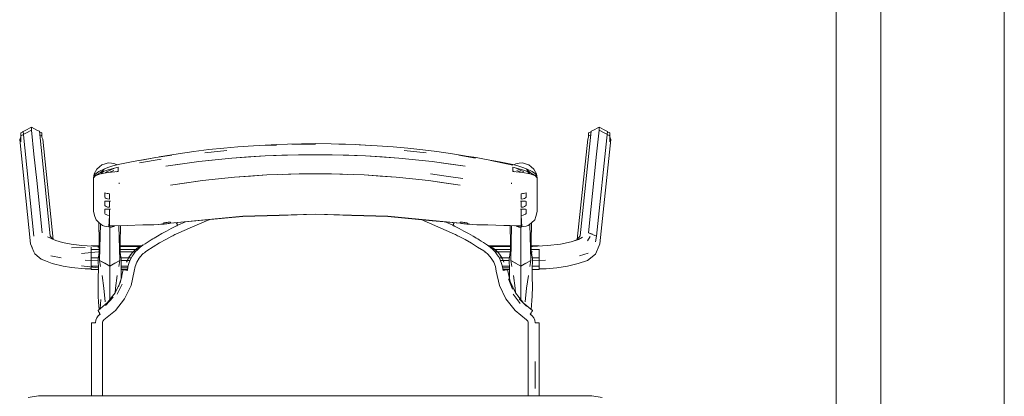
# Model space of a CAD drawing. Header units: millimetres. Extents: x 321 to 585, y -277 to 9.
# Tile 113 of 256: x 395.33 to 397.088, y -208.257 to -207.583. Entities that reach past the tile are written whole.
import ezdxf

# ---------------------------------------------------------------- set-up
doc = ezdxf.new("R2010")
doc.units = ezdxf.units.MM
doc.header["$MEASUREMENT"] = 0
for name, color, linetype, lineweight in [('IFC-Elemento de mobília-Contorno', 152, 'Continuous', 5), ('IFC-Laje-Contorno', 134, 'Continuous', 5), ('IFC-Viga-Contorno', 66, 'Continuous', 5)]:
    doc.layers.add(name, color=color, linetype=linetype, lineweight=lineweight)

msp = doc.modelspace()

# ---------------------------------------------------------------- linework, layer by layer
at = {"layer": 'IFC-Elemento de mobília-Contorno', "color": 7, "lineweight": 5}
for p, q in [((395.3322, -207.7911), (395.351, -207.7806)), ((395.34, -207.7816), (395.351, -207.7754)), ((395.351, -207.7806), (395.351, -207.7754)), ((395.351, -207.7754), (395.362, -207.7816)), ((395.351, -207.7806), (395.3512, -207.7807)), ((395.3512, -207.7807), (395.3557, -207.8239)), ((396.3537, -207.7816), (396.3647, -207.7754)), ((396.3601, -207.8239), (396.3645, -207.7807)), ((396.3645, -207.7807), (396.3647, -207.7806)), ((396.3647, -207.7806), (396.3647, -207.7754)), ((396.3647, -207.7754), (396.3758, -207.7816)), ((396.3647, -207.7806), (396.3836, -207.7911)), ((395.3302, -207.7973), (395.3322, -207.7926)), ((395.3302, -207.7973), (395.3495, -207.9842)), ((395.3322, -207.7859), (395.3359, -207.7839)), ((395.3322, -207.7911), (395.3322, -207.7859)), ((395.3322, -207.802), (395.3322, -207.7911)), ((395.3359, -207.7839), (395.3362, -207.7831)), ((395.3362, -207.7831), (395.34, -207.7816)), ((395.3362, -207.7831), (395.3556, -207.97)), ((395.362, -207.7816), (395.3655, -207.7829)), ((395.3655, -207.7829), (395.3848, -207.9698)), ((395.3655, -207.7829), (395.3658, -207.7837)), ((395.3658, -207.7837), (395.3699, -207.7859)), ((395.3661, -207.789), (395.3699, -207.7911)), ((395.3699, -207.7932), (395.3699, -207.7859)), ((395.3699, -207.7911), (395.3699, -207.7859)), ((395.3699, -207.7932), (395.3699, -207.7911)), ((395.3699, -207.7932), (395.3715, -207.7971)), ((395.3715, -207.7971), (395.3901, -207.9761)), ((396.3256, -207.9764), (396.3442, -207.7971)), ((396.3309, -207.9698), (396.3503, -207.7829)), ((396.3442, -207.7971), (396.3459, -207.7932)), ((396.3459, -207.7859), (396.3499, -207.7837)), ((396.3459, -207.7911), (396.3459, -207.7859)), ((396.3459, -207.7911), (396.3496, -207.789)), ((396.3459, -207.7932), (396.3459, -207.7911)), ((396.3499, -207.7837), (396.3503, -207.7829)), ((396.3503, -207.7829), (396.3537, -207.7816)), ((396.3602, -207.97), (396.3795, -207.7831)), ((396.3662, -207.9842), (396.3856, -207.7973)), ((396.3758, -207.7816), (396.3795, -207.7831)), ((396.3795, -207.7831), (396.3798, -207.7839)), ((396.3798, -207.7839), (396.3836, -207.7859)), ((396.3836, -207.7926), (396.3836, -207.7859)), ((396.3836, -207.7911), (396.3836, -207.7859)), ((396.3836, -207.802), (396.3836, -207.7911)), ((396.3836, -207.7926), (396.3856, -207.7973)), ((395.6409, -207.8191), (395.6676, -207.8157)), ((395.6676, -207.8157), (395.6944, -207.8128)), ((395.6944, -207.8128), (395.7195, -207.8107)), ((395.7195, -207.8107), (395.7478, -207.8086)), ((395.7478, -207.8086), (395.7892, -207.8062)), ((395.7589, -207.8085), (395.7886, -207.8076)), ((395.7892, -207.8062), (395.8082, -207.8057)), ((395.8082, -207.8057), (395.833, -207.805)), ((395.816, -207.8057), (395.8581, -207.8057)), ((395.833, -207.805), (395.8581, -207.8049)), ((395.8581, -207.8049), (395.8863, -207.8051)), ((395.8863, -207.8051), (395.9118, -207.8057)), ((395.9002, -207.8057), (395.929, -207.8067)), ((395.9118, -207.8057), (395.929, -207.8067)), ((395.929, -207.8067), (395.9572, -207.8085)), ((395.9365, -207.8072), (395.9684, -207.8086)), ((395.9684, -207.8086), (395.9967, -207.8107)), ((395.9967, -207.8107), (396.0233, -207.813)), ((396.0233, -207.813), (396.05, -207.8159)), ((396.05, -207.8159), (396.0752, -207.8191)), ((395.3557, -207.8239), (395.3605, -207.8706)), ((395.5326, -207.837), (395.5563, -207.8324)), ((395.544, -207.8393), (395.5826, -207.8324)), ((395.5446, -207.8349), (395.5732, -207.8298)), ((395.5563, -207.8324), (395.5732, -207.8298)), ((395.5732, -207.8298), (395.6018, -207.8253)), ((395.5793, -207.8288), (395.6131, -207.8232)), ((395.6131, -207.8232), (395.6409, -207.8191)), ((395.6497, -207.8371), (395.7089, -207.8309)), ((395.6497, -207.8371), (395.6793, -207.834)), ((395.6606, -207.8212), (395.6999, -207.817)), ((395.6793, -207.834), (395.7089, -207.8309)), ((395.7089, -207.8309), (395.7685, -207.8268)), ((395.7089, -207.8309), (395.7387, -207.8288)), ((395.7387, -207.8288), (395.7685, -207.8268)), ((395.7685, -207.8268), (395.8282, -207.8247)), ((395.7685, -207.8268), (395.7983, -207.8257)), ((395.7983, -207.8257), (395.8282, -207.8247)), ((395.8282, -207.8247), (395.888, -207.8247)), ((395.888, -207.8247), (395.9477, -207.8268)), ((395.888, -207.8247), (395.9178, -207.8257)), ((395.9178, -207.8257), (395.9477, -207.8268)), ((395.9477, -207.8268), (396.0072, -207.8309)), ((395.9477, -207.8268), (395.9774, -207.8288)), ((395.9774, -207.8288), (396.0072, -207.8309)), ((396.0072, -207.8309), (396.0664, -207.8371)), ((396.0072, -207.8309), (396.0368, -207.834)), ((396.0163, -207.817), (396.0556, -207.8212)), ((396.0368, -207.834), (396.0664, -207.8371)), ((396.0752, -207.8191), (396.103, -207.8232)), ((396.103, -207.8232), (396.1242, -207.8267)), ((396.1143, -207.8253), (396.144, -207.8307)), ((396.1143, -207.8253), (396.1454, -207.8297)), ((396.1454, -207.8297), (396.1629, -207.8331)), ((396.1629, -207.8331), (396.1867, -207.8375)), ((396.3552, -207.8706), (396.3601, -207.8239)), ((395.4656, -207.8547), (395.468, -207.8503)), ((395.468, -207.8503), (395.4726, -207.8465)), ((395.4712, -207.8547), (395.4814, -207.8498)), ((395.4726, -207.8465), (395.4771, -207.8427)), ((395.4745, -207.8565), (395.481, -207.8514)), ((395.4745, -207.8565), (395.4882, -207.8515)), ((395.4771, -207.8427), (395.4827, -207.841)), ((395.4814, -207.8498), (395.4895, -207.8471)), ((395.4827, -207.841), (395.4884, -207.8394)), ((395.4882, -207.8515), (395.5057, -207.847)), ((395.4884, -207.8394), (395.4943, -207.8401)), ((395.4895, -207.8471), (395.4966, -207.8448)), ((395.4928, -207.852), (395.4997, -207.8486)), ((395.4943, -207.8401), (395.5002, -207.8408)), ((395.4966, -207.8448), (395.5057, -207.8425)), ((395.5002, -207.8408), (395.5039, -207.8429)), ((395.5057, -207.8425), (395.5326, -207.837)), ((395.5057, -207.849), (395.5057, -207.847)), ((395.5057, -207.8509), (395.5057, -207.849)), ((395.5057, -207.8528), (395.5057, -207.8509)), ((395.591, -207.8454), (395.6497, -207.8371)), ((395.591, -207.8454), (395.6209, -207.8412)), ((395.6209, -207.8412), (395.6497, -207.8371)), ((396.0664, -207.8371), (396.1252, -207.8454)), ((396.0664, -207.8371), (396.0953, -207.8412)), ((396.0953, -207.8412), (396.1252, -207.8454)), ((396.1715, -207.8349), (396.2107, -207.8433)), ((396.1867, -207.8375), (396.2105, -207.8425)), ((396.2104, -207.849), (396.2104, -207.847)), ((396.2104, -207.847), (396.2279, -207.8515)), ((396.2104, -207.8509), (396.2104, -207.849)), ((396.2104, -207.8528), (396.2104, -207.8509)), ((396.2105, -207.8425), (396.2195, -207.8448)), ((396.2123, -207.8429), (396.216, -207.8408)), ((396.216, -207.8408), (396.2219, -207.8401)), ((396.2165, -207.8486), (396.2234, -207.8521)), ((396.2195, -207.8448), (396.2266, -207.8471)), ((396.2219, -207.8401), (396.2278, -207.8394)), ((396.2266, -207.8471), (396.2347, -207.8498)), ((396.2278, -207.8394), (396.2334, -207.8411)), ((396.2279, -207.8515), (396.2417, -207.8565)), ((396.2334, -207.8411), (396.2391, -207.8427)), ((396.2347, -207.8498), (396.2449, -207.8547)), ((396.2352, -207.8514), (396.2417, -207.8565)), ((396.2391, -207.8427), (396.2436, -207.8465)), ((396.2436, -207.8465), (396.2481, -207.8503)), ((396.2481, -207.8503), (396.2505, -207.8546)), ((395.4621, -207.8662), (395.4632, -207.8591)), ((395.4621, -207.8662), (395.4651, -207.8593)), ((395.4621, -207.8662), (395.4652, -207.8617)), ((395.4621, -207.8662), (395.4638, -207.8641)), ((395.4621, -207.8812), (395.4621, -207.8662)), ((395.4632, -207.8591), (395.4656, -207.8547)), ((395.4638, -207.8641), (395.4652, -207.8624)), ((395.4651, -207.8593), (395.4712, -207.8547)), ((395.4652, -207.8617), (395.4745, -207.8565)), ((395.4652, -207.8624), (395.4743, -207.859)), ((395.4664, -207.861), (395.4694, -207.8608)), ((395.4707, -207.8603), (395.4723, -207.858)), ((395.4743, -207.859), (395.4884, -207.8564)), ((395.4752, -207.8588), (395.476, -207.8578)), ((395.476, -207.8578), (395.4799, -207.8546)), ((395.4836, -207.8572), (395.4858, -207.8552)), ((395.4858, -207.8552), (395.4928, -207.852)), ((395.4884, -207.8564), (395.5057, -207.8548)), ((395.4913, -207.8561), (395.4984, -207.8532)), ((395.5022, -207.8551), (395.5057, -207.8541)), ((395.5043, -207.8545), (395.5051, -207.8548)), ((395.5057, -207.8548), (395.5057, -207.8528)), ((395.6563, -207.8711), (395.7136, -207.865)), ((395.6563, -207.8711), (395.685, -207.868)), ((395.685, -207.868), (395.7136, -207.865)), ((395.7136, -207.865), (395.7713, -207.8609)), ((395.7136, -207.865), (395.7425, -207.8629)), ((395.7425, -207.8629), (395.7713, -207.8609)), ((395.7713, -207.8609), (395.8291, -207.8588)), ((395.8002, -207.8598), (395.8291, -207.8588)), ((395.8291, -207.8588), (395.887, -207.8588)), ((395.887, -207.8588), (395.9449, -207.8609)), ((395.887, -207.8588), (395.9159, -207.8598)), ((395.9449, -207.8609), (396.0025, -207.865)), ((395.9449, -207.8609), (395.9737, -207.8629)), ((395.9737, -207.8629), (396.0025, -207.865)), ((396.0025, -207.865), (396.0312, -207.8681)), ((396.0312, -207.8681), (396.0598, -207.8711)), ((396.0633, -207.8591), (396.0917, -207.8631)), ((396.0633, -207.8591), (396.0914, -207.8631)), ((396.0914, -207.8631), (396.1211, -207.8673)), ((396.0917, -207.8631), (396.1211, -207.8673)), ((396.2104, -207.8548), (396.2104, -207.8528)), ((396.2104, -207.8541), (396.2139, -207.8551)), ((396.2104, -207.8548), (396.2278, -207.8564)), ((396.2107, -207.8548), (396.2116, -207.8544)), ((396.2177, -207.8531), (396.2248, -207.8561)), ((396.2234, -207.8521), (396.2303, -207.8552)), ((396.2278, -207.8564), (396.2418, -207.859)), ((396.2356, -207.8543), (396.24, -207.8578)), ((396.24, -207.8578), (396.2407, -207.8588)), ((396.2417, -207.8565), (396.2509, -207.8617)), ((396.2418, -207.859), (396.2509, -207.8624)), ((396.2436, -207.858), (396.245, -207.8601)), ((396.2449, -207.8547), (396.2508, -207.8591)), ((396.2469, -207.8609), (396.2496, -207.861)), ((396.2505, -207.8546), (396.2529, -207.8589)), ((396.2508, -207.8591), (396.2541, -207.8661)), ((396.2509, -207.8617), (396.2541, -207.8661)), ((396.2509, -207.8624), (396.2524, -207.8641)), ((396.2524, -207.8641), (396.2541, -207.8661)), ((396.2529, -207.8589), (396.2541, -207.8661)), ((396.2541, -207.8812), (396.2541, -207.8661)), ((395.3605, -207.8706), (395.3654, -207.9173)), ((395.4621, -207.8962), (395.4621, -207.8812)), ((395.5076, -207.8747), (395.5078, -207.8757)), ((395.5076, -207.8747), (395.508, -207.8769)), ((395.5078, -207.8757), (395.508, -207.8769)), ((395.5994, -207.8792), (395.6563, -207.8711)), ((395.5994, -207.8792), (395.6286, -207.8751)), ((395.6286, -207.8751), (395.6563, -207.8711)), ((396.0598, -207.8711), (396.1167, -207.8792)), ((396.0598, -207.8711), (396.0875, -207.8751)), ((396.0875, -207.8751), (396.1167, -207.8792)), ((396.2081, -207.8769), (396.2085, -207.8747)), ((396.2081, -207.8769), (396.2083, -207.8757)), ((396.2083, -207.8757), (396.2085, -207.8747)), ((396.2541, -207.8962), (396.2541, -207.8812)), ((396.3504, -207.9173), (396.3552, -207.8706)), ((395.4621, -207.9113), (395.4621, -207.8962)), ((395.4821, -207.893), (395.4841, -207.8936)), ((395.4821, -207.8949), (395.4821, -207.893)), ((395.4821, -207.8969), (395.4821, -207.8949)), ((395.4821, -207.8988), (395.4821, -207.8969)), ((395.4821, -207.9007), (395.4821, -207.8988)), ((395.4821, -207.9007), (395.4827, -207.9016)), ((395.4827, -207.9016), (395.4845, -207.9027)), ((395.4841, -207.8936), (395.4863, -207.894)), ((395.4845, -207.9027), (395.4872, -207.9036)), ((395.4863, -207.894), (395.4884, -207.8943)), ((395.4872, -207.9036), (395.4905, -207.9041)), ((395.4884, -207.8943), (395.4905, -207.8944)), ((395.4905, -207.8968), (395.4905, -207.8944)), ((395.4905, -207.8992), (395.4905, -207.8968)), ((395.4905, -207.9017), (395.4905, -207.8992)), ((395.4905, -207.9041), (395.4905, -207.9017)), ((396.2256, -207.8944), (396.2277, -207.8943)), ((396.2256, -207.8968), (396.2256, -207.8944)), ((396.2256, -207.8992), (396.2256, -207.8968)), ((396.2256, -207.9017), (396.2256, -207.8992)), ((396.2256, -207.9041), (396.2256, -207.9017)), ((396.2256, -207.9041), (396.229, -207.9036)), ((396.2277, -207.8943), (396.2299, -207.894)), ((396.229, -207.9036), (396.2317, -207.9027)), ((396.2299, -207.894), (396.232, -207.8936)), ((396.2317, -207.9027), (396.2334, -207.9016)), ((396.232, -207.8936), (396.2341, -207.893)), ((396.2334, -207.9016), (396.2341, -207.9007)), ((396.2341, -207.8949), (396.2341, -207.893)), ((396.2341, -207.8969), (396.2341, -207.8949)), ((396.2341, -207.8988), (396.2341, -207.8969)), ((396.2341, -207.9007), (396.2341, -207.8988)), ((396.2541, -207.9112), (396.2541, -207.8962)), ((395.3654, -207.9173), (395.3702, -207.9641)), ((395.4621, -207.9263), (395.4621, -207.9113)), ((395.4821, -207.9082), (395.4827, -207.9077)), ((395.4821, -207.91), (395.4821, -207.9082)), ((395.4821, -207.9117), (395.4821, -207.91)), ((395.4821, -207.9135), (395.4821, -207.9117)), ((395.4821, -207.9153), (395.4821, -207.9135)), ((395.4821, -207.9153), (395.4827, -207.9162)), ((395.4827, -207.9077), (395.4845, -207.9075)), ((395.4827, -207.9162), (395.4845, -207.9173)), ((395.4827, -207.9222), (395.4845, -207.9221)), ((395.4845, -207.9075), (395.4872, -207.9075)), ((395.4845, -207.9173), (395.4872, -207.9182)), ((395.4845, -207.9221), (395.4872, -207.9221)), ((395.4872, -207.9075), (395.4905, -207.9075)), ((395.4872, -207.9182), (395.4905, -207.9187)), ((395.4872, -207.9221), (395.4905, -207.9221)), ((395.4905, -207.9103), (395.4905, -207.9075)), ((395.4905, -207.9131), (395.4905, -207.9103)), ((395.4905, -207.9159), (395.4905, -207.9131)), ((395.4905, -207.9187), (395.4905, -207.9159)), ((395.4905, -207.9249), (395.4905, -207.9221)), ((395.4909, -207.9075), (395.4921, -207.9075)), ((395.4909, -207.9075), (395.4921, -207.9075)), ((395.4909, -207.922), (395.491, -207.922)), ((395.4913, -207.9075), (395.4921, -207.9075)), ((395.4913, -207.922), (395.4921, -207.922)), ((395.4913, -207.922), (395.4921, -207.922)), ((395.4917, -207.9075), (395.4921, -207.9075)), ((395.4917, -207.922), (395.4921, -207.922)), ((396.2241, -207.9075), (396.2249, -207.9075)), ((396.2241, -207.9075), (396.2244, -207.9075)), ((396.2241, -207.9075), (396.2252, -207.9075)), ((396.2241, -207.9075), (396.2249, -207.9075)), ((396.2241, -207.922), (396.2244, -207.922)), ((396.2241, -207.922), (396.2249, -207.922)), ((396.2241, -207.922), (396.2248, -207.922)), ((396.2256, -207.9103), (396.2256, -207.9075)), ((396.2256, -207.9075), (396.229, -207.9075)), ((396.2256, -207.9131), (396.2256, -207.9103)), ((396.2256, -207.9159), (396.2256, -207.9131)), ((396.2256, -207.9187), (396.2256, -207.9159)), ((396.2256, -207.9187), (396.229, -207.9182)), ((396.2256, -207.9249), (396.2256, -207.9221)), ((396.2256, -207.9221), (396.229, -207.9221)), ((396.229, -207.9075), (396.2317, -207.9075)), ((396.229, -207.9182), (396.2317, -207.9173)), ((396.229, -207.9221), (396.2317, -207.9221)), ((396.2317, -207.9075), (396.2334, -207.9077)), ((396.2317, -207.9173), (396.2334, -207.9162)), ((396.2317, -207.9221), (396.2334, -207.9222)), ((396.2334, -207.9077), (396.2341, -207.9082)), ((396.2334, -207.9162), (396.2341, -207.9153)), ((396.2341, -207.91), (396.2341, -207.9082)), ((396.2341, -207.9117), (396.2341, -207.91)), ((396.2341, -207.9135), (396.2341, -207.9117)), ((396.2341, -207.9153), (396.2341, -207.9135)), ((396.2541, -207.9263), (396.2541, -207.9112)), ((396.3455, -207.9641), (396.3504, -207.9173)), ((395.4621, -207.9263), (395.4646, -207.9349)), ((395.4646, -207.9349), (395.4664, -207.9411)), ((395.4821, -207.9228), (395.4827, -207.9222)), ((395.4821, -207.9245), (395.4821, -207.9228)), ((395.4821, -207.9263), (395.4821, -207.9245)), ((395.4821, -207.9281), (395.4821, -207.9263)), ((395.4821, -207.9298), (395.4821, -207.9281)), ((395.4821, -207.9298), (395.4827, -207.9307)), ((395.4827, -207.9307), (395.4845, -207.9318)), ((395.4845, -207.9318), (395.4872, -207.9328)), ((395.4872, -207.9328), (395.4905, -207.9332)), ((395.4895, -207.9536), (395.4905, -207.9332)), ((395.4905, -207.9276), (395.4905, -207.9249)), ((395.4905, -207.9304), (395.4905, -207.9276)), ((395.4905, -207.9332), (395.4905, -207.9304)), ((395.4905, -207.9516), (395.4905, -207.9332)), ((395.5994, -207.9468), (395.7285, -207.9348)), ((395.6639, -207.9412), (395.7285, -207.9352)), ((395.7285, -207.9348), (395.8581, -207.9307)), ((395.7285, -207.9352), (395.7933, -207.9332)), ((395.7933, -207.9332), (395.8581, -207.9312)), ((395.8581, -207.9307), (395.9877, -207.9348)), ((395.8581, -207.9312), (395.9229, -207.9332)), ((395.9229, -207.9332), (395.9877, -207.9352)), ((395.9877, -207.9348), (396.1167, -207.9468)), ((395.9877, -207.9352), (396.0666, -207.9426)), ((396.2256, -207.9276), (396.2256, -207.9249)), ((396.2256, -207.9304), (396.2256, -207.9276)), ((396.2256, -207.9332), (396.2256, -207.9304)), ((396.2256, -207.9332), (396.229, -207.9328)), ((396.2256, -207.9516), (396.2256, -207.9332)), ((396.2256, -207.9332), (396.2266, -207.9536)), ((396.229, -207.9328), (396.2317, -207.9318)), ((396.2317, -207.9318), (396.2334, -207.9307)), ((396.2334, -207.9222), (396.2341, -207.9228)), ((396.2334, -207.9307), (396.2341, -207.9298)), ((396.2341, -207.9245), (396.2341, -207.9228)), ((396.2341, -207.9263), (396.2341, -207.9245)), ((396.2341, -207.9281), (396.2341, -207.9263)), ((396.2341, -207.9298), (396.2341, -207.9281)), ((396.2498, -207.9411), (396.2516, -207.9349)), ((396.2516, -207.9349), (396.2541, -207.9263)), ((395.4664, -207.9411), (395.4722, -207.9463)), ((395.4716, -207.9458), (395.4729, -208.0138)), ((395.4722, -207.9463), (395.478, -207.9515)), ((395.4729, -208.0138), (395.4746, -207.9485)), ((395.478, -207.9515), (395.4818, -207.9522)), ((395.4818, -207.9522), (395.4857, -207.9529)), ((395.4857, -207.9529), (395.4895, -207.9536)), ((395.4895, -207.9536), (395.4905, -207.9538)), ((395.4905, -207.9516), (395.4943, -207.952)), ((395.4905, -207.9516), (395.4915, -207.9517)), ((395.4905, -207.9538), (395.4915, -207.954)), ((395.4909, -207.9567), (395.4909, -207.9539)), ((395.4909, -207.9903), (395.4909, -207.9567)), ((395.4915, -207.9517), (395.4924, -207.9518)), ((395.4915, -207.954), (395.4924, -207.9542)), ((395.4924, -207.9518), (395.4933, -207.9519)), ((395.4924, -207.9542), (395.4934, -207.9544)), ((395.4933, -207.9519), (395.4943, -207.952)), ((395.4934, -207.9544), (395.4942, -207.9541)), ((395.4942, -207.9541), (395.495, -207.9538)), ((395.4943, -207.952), (395.498, -207.9519)), ((395.4943, -207.952), (395.4952, -207.952)), ((395.495, -207.9538), (395.4953, -207.9536)), ((395.4952, -207.952), (395.4957, -207.952)), ((395.4953, -207.9536), (395.4957, -207.9535)), ((395.4957, -207.952), (395.4961, -207.952)), ((395.4957, -207.9535), (395.4961, -207.9533)), ((395.4961, -207.952), (395.4966, -207.952)), ((395.4961, -207.9533), (395.4965, -207.9532)), ((395.4965, -207.9532), (395.4969, -207.9531)), ((395.4966, -207.952), (395.497, -207.952)), ((395.4969, -207.9531), (395.4973, -207.9529)), ((395.497, -207.952), (395.4975, -207.952)), ((395.4973, -207.9529), (395.4977, -207.9528)), ((395.4975, -207.952), (395.498, -207.9519)), ((395.4977, -207.9528), (395.498, -207.9526)), ((395.498, -207.9519), (395.5218, -207.9513)), ((395.498, -207.9526), (395.4984, -207.9525)), ((395.4984, -207.9525), (395.4988, -207.9523)), ((395.4988, -207.9523), (395.4992, -207.9522)), ((395.4992, -207.9522), (395.4996, -207.952)), ((395.4996, -207.952), (395.4998, -207.9519)), ((395.5072, -207.9517), (395.5088, -208.0138)), ((395.5088, -208.0138), (395.51, -207.9516)), ((395.5218, -207.9513), (395.5499, -207.9501)), ((395.5499, -207.9501), (395.5529, -207.9498)), ((395.5529, -207.9498), (395.557, -207.95)), ((395.557, -207.95), (395.5611, -207.95)), ((395.5611, -207.95), (395.5653, -207.95)), ((395.5653, -207.95), (395.5696, -207.95)), ((395.5695, -207.9501), (395.5879, -207.9486)), ((395.5695, -207.95), (395.5695, -207.9501)), ((395.5695, -207.9501), (395.5696, -207.95)), ((395.5779, -207.9492), (395.5861, -207.9482)), ((395.5779, -207.9492), (395.5862, -207.9484)), ((395.5861, -207.9476), (395.5865, -207.9471)), ((395.5861, -207.9477), (395.5861, -207.9476)), ((395.5861, -207.9479), (395.5861, -207.9477)), ((395.5861, -207.948), (395.5861, -207.9479)), ((395.5861, -207.9482), (395.5861, -207.948)), ((395.5862, -207.9484), (395.5868, -207.9486)), ((395.5865, -207.9471), (395.5875, -207.9467)), ((395.5868, -207.9486), (395.5879, -207.9486)), ((395.5875, -207.9467), (395.5892, -207.9462)), ((395.5879, -207.9486), (395.5894, -207.9484)), ((395.5892, -207.9462), (395.5911, -207.946)), ((395.5894, -207.9484), (395.5911, -207.9483)), ((395.5911, -207.946), (395.5932, -207.9457)), ((395.5911, -207.9483), (395.5931, -207.948)), ((395.5924, -207.9612), (395.6007, -207.9568)), ((395.5931, -207.948), (395.5952, -207.9478)), ((395.5932, -207.9457), (395.5952, -207.9455)), ((395.5952, -207.9455), (395.5973, -207.9452)), ((395.5952, -207.9478), (395.5973, -207.9475)), ((395.5973, -207.9452), (395.5994, -207.945)), ((395.5973, -207.9475), (395.5994, -207.9473)), ((395.5989, -207.945), (395.5994, -207.9473)), ((395.5989, -207.945), (395.5994, -207.9473)), ((395.5994, -207.9473), (395.6639, -207.9412)), ((395.5994, -207.9454), (395.5994, -207.945)), ((395.5994, -207.9459), (395.5994, -207.9454)), ((395.5994, -207.9464), (395.5994, -207.9459)), ((395.5994, -207.9468), (395.5994, -207.9464)), ((395.6007, -207.9568), (395.6092, -207.9526)), ((395.6092, -207.9526), (395.61, -207.9521)), ((395.6092, -207.9666), (395.6386, -207.9537)), ((395.6097, -207.9463), (395.61, -207.9469)), ((395.61, -207.9469), (395.6112, -207.9493)), ((395.61, -207.9521), (395.6108, -207.9517)), ((395.6101, -207.9463), (395.6112, -207.9483)), ((395.6108, -207.9517), (395.6116, -207.9513)), ((395.6112, -207.9483), (395.6125, -207.9509)), ((395.6112, -207.9493), (395.6116, -207.9491)), ((395.6112, -207.9493), (395.6116, -207.9491)), ((395.6112, -207.9493), (395.6121, -207.9511)), ((395.6116, -207.9513), (395.6125, -207.9509)), ((395.6125, -207.9509), (395.626, -207.9448)), ((395.6125, -207.9509), (395.6259, -207.9448)), ((395.6386, -207.9537), (395.6681, -207.9409)), ((395.6681, -207.9409), (395.6684, -207.9408)), ((396.0472, -207.9408), (396.1066, -207.9666)), ((396.0666, -207.9426), (396.1168, -207.9473)), ((396.0897, -207.9447), (396.1033, -207.9509)), ((396.0897, -207.9447), (396.1033, -207.9509)), ((396.1033, -207.9509), (396.1046, -207.9483)), ((396.1033, -207.9509), (396.1041, -207.9513)), ((396.1036, -207.9511), (396.1046, -207.9493)), ((396.1041, -207.9513), (396.1049, -207.9517)), ((396.1042, -207.9491), (396.1046, -207.9493)), ((396.1042, -207.9491), (396.1046, -207.9493)), ((396.1046, -207.9483), (396.1056, -207.9462)), ((396.1046, -207.9493), (396.1058, -207.9469)), ((396.1049, -207.9517), (396.1058, -207.9521)), ((396.1058, -207.9469), (396.106, -207.9463)), ((396.1058, -207.9521), (396.1066, -207.9526)), ((396.1066, -207.9526), (396.115, -207.9568)), ((396.115, -207.9568), (396.1233, -207.9612)), ((396.1167, -207.9454), (396.1167, -207.945)), ((396.1167, -207.945), (396.1188, -207.9452)), ((396.1167, -207.9459), (396.1167, -207.9454)), ((396.1167, -207.9464), (396.1167, -207.9459)), ((396.1167, -207.9468), (396.1167, -207.9464)), ((396.1168, -207.9473), (396.1189, -207.9475)), ((396.1188, -207.9452), (396.1209, -207.9455)), ((396.1189, -207.9475), (396.1209, -207.9478)), ((396.1209, -207.9455), (396.123, -207.9457)), ((396.1209, -207.9478), (396.123, -207.948)), ((396.123, -207.9457), (396.1251, -207.946)), ((396.123, -207.948), (396.1251, -207.9483)), ((396.1251, -207.946), (396.127, -207.9462)), ((396.1251, -207.9483), (396.1267, -207.9484)), ((396.1267, -207.9484), (396.1282, -207.9486)), ((396.127, -207.9462), (396.1286, -207.9467)), ((396.1282, -207.9486), (396.1467, -207.9501)), ((396.1282, -207.9486), (396.1293, -207.9486)), ((396.1286, -207.9467), (396.1297, -207.9471)), ((396.1293, -207.9486), (396.13, -207.9484)), ((396.1297, -207.9471), (396.1301, -207.9476)), ((396.13, -207.9484), (396.1382, -207.9492)), ((396.1301, -207.9477), (396.1301, -207.9476)), ((396.1301, -207.9479), (396.1301, -207.9477)), ((396.1301, -207.948), (396.1301, -207.9479)), ((396.1301, -207.9482), (396.1301, -207.948)), ((396.1301, -207.9482), (396.1382, -207.9492)), ((396.1465, -207.95), (396.1467, -207.9501)), ((396.1465, -207.95), (396.1508, -207.95)), ((396.1467, -207.9501), (396.1467, -207.95)), ((396.1508, -207.95), (396.155, -207.95)), ((396.155, -207.95), (396.1592, -207.95)), ((396.1592, -207.95), (396.1632, -207.9498)), ((396.1632, -207.9498), (396.1662, -207.9501)), ((396.1662, -207.9501), (396.1944, -207.9513)), ((396.1944, -207.9513), (396.2143, -207.9517)), ((396.1944, -207.9513), (396.2056, -207.9514)), ((396.1944, -207.9513), (396.2256, -207.9516)), ((396.2056, -207.9514), (396.2057, -207.9514)), ((396.2056, -207.9514), (396.2256, -207.9516)), ((396.2056, -207.9514), (396.2213, -207.952)), ((396.2057, -207.9515), (396.2069, -208.0138)), ((396.2069, -208.0138), (396.2085, -207.9516)), ((396.2159, -207.9518), (396.216, -207.9518)), ((396.216, -207.9518), (396.2165, -207.952)), ((396.2163, -207.9518), (396.2165, -207.952)), ((396.2165, -207.9518), (396.2165, -207.952)), ((396.2165, -207.952), (396.2169, -207.9522)), ((396.2166, -207.9518), (396.2169, -207.9522)), ((396.2168, -207.9518), (396.2169, -207.9522)), ((396.2168, -207.9518), (396.2173, -207.9523)), ((396.2169, -207.9522), (396.2173, -207.9523)), ((396.2173, -207.9523), (396.2173, -207.9519)), ((396.2173, -207.9523), (396.2177, -207.9525)), ((396.2177, -207.9525), (396.2181, -207.9526)), ((396.2179, -207.9519), (396.2185, -207.9528)), ((396.2181, -207.9526), (396.2185, -207.9528)), ((396.2185, -207.9519), (396.2185, -207.9528)), ((396.2185, -207.9528), (396.2189, -207.9529)), ((396.2189, -207.9529), (396.2193, -207.9531)), ((396.2193, -207.9531), (396.2196, -207.9532)), ((396.2196, -207.9532), (396.22, -207.9533)), ((396.22, -207.9533), (396.2204, -207.9535)), ((396.2204, -207.9535), (396.2208, -207.9536)), ((396.2205, -207.952), (396.2208, -207.952)), ((396.2208, -207.952), (396.2213, -207.952)), ((396.2208, -207.9536), (396.2212, -207.9538)), ((396.2212, -207.9538), (396.2216, -207.9539)), ((396.2213, -207.952), (396.2235, -207.9519)), ((396.2213, -207.952), (396.2219, -207.952)), ((396.2216, -207.9539), (396.222, -207.9541)), ((396.2219, -207.952), (396.2224, -207.9519)), ((396.222, -207.9541), (396.2224, -207.9542)), ((396.2224, -207.9519), (396.2229, -207.9519)), ((396.2224, -207.9542), (396.2227, -207.9544)), ((396.2227, -207.9544), (396.2232, -207.9543)), ((396.2229, -207.9519), (396.2235, -207.9519)), ((396.2232, -207.9543), (396.2237, -207.9542)), ((396.2235, -207.9519), (396.2256, -207.9516)), ((396.2235, -207.9519), (396.224, -207.9518)), ((396.2237, -207.9542), (396.2247, -207.954)), ((396.224, -207.9518), (396.2245, -207.9517)), ((396.2245, -207.9517), (396.2256, -207.9516)), ((396.2247, -207.954), (396.2256, -207.9538)), ((396.2249, -207.9567), (396.2249, -207.954)), ((396.2249, -207.9903), (396.2249, -207.9567)), ((396.2256, -207.9538), (396.2266, -207.9536)), ((396.2266, -207.9536), (396.2305, -207.9529)), ((396.2305, -207.9529), (396.2343, -207.9522)), ((396.2343, -207.9522), (396.2382, -207.9515)), ((396.2382, -207.9515), (396.244, -207.9463)), ((396.2412, -207.9488), (396.2428, -208.0138)), ((396.2428, -208.0138), (396.2441, -207.9462)), ((396.244, -207.9463), (396.2498, -207.9411)), ((395.38, -207.9714), (395.3944, -207.9781)), ((395.3848, -207.9698), (395.3884, -207.9751)), ((395.3855, -207.9729), (395.3892, -207.9757)), ((395.5678, -207.9753), (395.5705, -207.9736)), ((395.5705, -207.9736), (395.5732, -207.972)), ((395.5732, -207.972), (395.5759, -207.9704)), ((395.5759, -207.9704), (395.5841, -207.9657)), ((395.5841, -207.9657), (395.5924, -207.9612)), ((395.591, -207.9762), (395.6019, -207.9703)), ((395.6019, -207.9703), (395.6037, -207.9694)), ((395.6037, -207.9694), (395.6056, -207.9684)), ((395.6056, -207.9684), (395.6074, -207.9675)), ((395.6074, -207.9675), (395.6092, -207.9666)), ((396.1066, -207.9666), (396.1084, -207.9675)), ((396.1084, -207.9675), (396.1102, -207.9684)), ((396.1102, -207.9684), (396.112, -207.9694)), ((396.112, -207.9694), (396.1138, -207.9703)), ((396.1138, -207.9703), (396.1252, -207.9765)), ((396.1233, -207.9612), (396.1316, -207.9657)), ((396.1316, -207.9657), (396.1398, -207.9704)), ((396.1398, -207.9704), (396.1425, -207.972)), ((396.1425, -207.972), (396.1452, -207.9736)), ((396.1452, -207.9736), (396.1479, -207.9753)), ((396.3257, -207.9764), (396.3309, -207.9698)), ((396.3277, -207.9764), (396.3352, -207.972)), ((396.3438, -207.9787), (396.3486, -207.9709)), ((396.3455, -207.9641), (396.3602, -207.97)), ((396.3455, -207.9641), (396.3529, -207.967)), ((396.3582, -207.9807), (396.3602, -207.97)), ((395.3495, -207.9842), (395.3524, -207.9901)), ((395.3495, -207.9842), (395.3556, -207.9983)), ((395.3944, -207.9781), (395.4066, -207.9818)), ((395.4066, -207.9818), (395.422, -207.9848)), ((395.422, -207.9848), (395.441, -207.9868)), ((395.4227, -207.9912), (395.4468, -207.9906)), ((395.441, -207.9868), (395.4702, -207.9887)), ((395.4579, -207.9879), (395.4579, -207.9877)), ((395.4579, -207.9877), (395.4724, -207.9877)), ((395.4579, -207.994), (395.4579, -207.9898)), ((395.4702, -207.9908), (395.4702, -207.9887)), ((395.4702, -207.9887), (395.4725, -207.9887)), ((395.4909, -208.0239), (395.4909, -207.9903)), ((395.5093, -207.9877), (395.5468, -207.9877)), ((395.5093, -207.9887), (395.5451, -207.9887)), ((395.5344, -207.9965), (395.5406, -207.9914)), ((395.5352, -207.9958), (395.5395, -207.9923)), ((395.5395, -207.9923), (395.5443, -207.9892)), ((395.5406, -207.9914), (395.5443, -207.9892)), ((395.5408, -207.994), (395.5453, -207.9899)), ((395.5436, -207.9896), (395.5446, -207.989)), ((395.5443, -207.9892), (395.5505, -207.9862)), ((395.5443, -207.9892), (395.5475, -207.9873)), ((395.5453, -207.9899), (395.5503, -207.9863)), ((395.5453, -207.9887), (395.547, -207.9887)), ((395.5473, -207.9877), (395.5484, -207.9877)), ((395.5475, -207.9873), (395.5509, -207.9859)), ((395.5503, -207.9863), (395.554, -207.9839)), ((395.554, -207.9839), (395.5577, -207.9816)), ((395.5571, -207.9967), (395.5686, -207.9893)), ((395.5577, -207.9816), (395.5614, -207.9793)), ((395.5614, -207.9793), (395.5651, -207.977)), ((395.5651, -207.977), (395.5678, -207.9753)), ((395.5686, -207.9893), (395.5799, -207.9825)), ((395.5799, -207.9825), (395.591, -207.9762)), ((396.1252, -207.9765), (396.1365, -207.9829)), ((396.1365, -207.9829), (396.1476, -207.9897)), ((396.1476, -207.9897), (396.1587, -207.9967)), ((396.1479, -207.9753), (396.1506, -207.9769)), ((396.1506, -207.9769), (396.1543, -207.9793)), ((396.1543, -207.9793), (396.1581, -207.9816)), ((396.1581, -207.9816), (396.1618, -207.9839)), ((396.1618, -207.9839), (396.1655, -207.9863)), ((396.1648, -207.9859), (396.1682, -207.9873)), ((396.1654, -207.9863), (396.1715, -207.9892)), ((396.1654, -207.9863), (396.1704, -207.9899)), ((396.1673, -207.9877), (396.1683, -207.9877)), ((396.1682, -207.9873), (396.1715, -207.9892)), ((396.1687, -207.9887), (396.1704, -207.9887)), ((396.1689, -207.9877), (396.2064, -207.9877)), ((396.1704, -207.9899), (396.175, -207.994)), ((396.1706, -207.9887), (396.2065, -207.9887)), ((396.1712, -207.9891), (396.1722, -207.9896)), ((396.1715, -207.9892), (396.1762, -207.9923)), ((396.1715, -207.9892), (396.1751, -207.9914)), ((396.1751, -207.9914), (396.1814, -207.9965)), ((396.1762, -207.9923), (396.1805, -207.9958)), ((396.2249, -208.0239), (396.2249, -207.9903)), ((396.2433, -207.9877), (396.2579, -207.9877)), ((396.2433, -207.9887), (396.2456, -207.9887)), ((396.2456, -207.9887), (396.2722, -207.987)), ((396.2579, -207.9879), (396.2579, -207.9877)), ((396.2722, -207.987), (396.2958, -207.9844)), ((396.2958, -207.9844), (396.3148, -207.9805)), ((396.3148, -207.9805), (396.3277, -207.9764)), ((396.3203, -207.9788), (396.3257, -207.9764)), ((396.3602, -207.9983), (396.3662, -207.9842)), ((396.3634, -207.9901), (396.3662, -207.9842)), ((395.3556, -207.9983), (395.3571, -208.0019)), ((395.3571, -208.0019), (395.3651, -208.0085)), ((395.3651, -208.0085), (395.3687, -208.0112)), ((395.3859, -208.0053), (395.4041, -208.009)), ((395.4404, -208.0011), (395.4702, -207.9982)), ((395.4579, -207.994), (395.4726, -207.994)), ((395.4579, -208.0089), (395.4579, -207.994)), ((395.4579, -208.0089), (395.4706, -208.0089)), ((395.4579, -208.0237), (395.4579, -208.0089)), ((395.4702, -208.0114), (395.4726, -207.9957)), ((395.4702, -207.9982), (395.4722, -207.9982)), ((395.5091, -207.9957), (395.5116, -208.0114)), ((395.5092, -207.994), (395.5374, -207.994)), ((395.5095, -207.9982), (395.5327, -207.9982)), ((395.5112, -208.0089), (395.5247, -208.0089)), ((395.5224, -208.0135), (395.5244, -208.0095)), ((395.524, -208.0103), (395.5258, -208.0071)), ((395.5244, -208.0095), (395.5258, -208.0071)), ((395.5248, -208.0089), (395.5295, -208.0089)), ((395.5251, -208.0084), (395.5282, -208.0037)), ((395.5258, -208.0071), (395.5278, -208.0041)), ((395.5275, -208.0128), (395.5304, -208.0071)), ((395.5278, -208.0041), (395.5313, -207.9997)), ((395.5278, -208.0041), (395.5289, -208.0026)), ((395.5289, -208.0026), (395.5313, -207.9997)), ((395.5304, -208.0009), (395.5326, -207.9984)), ((395.5304, -208.0071), (395.531, -208.0062)), ((395.531, -208.0062), (395.5316, -208.0052)), ((395.5313, -207.9997), (395.5353, -207.9958)), ((395.5313, -207.9997), (395.5344, -207.9965)), ((395.5316, -208.0052), (395.5322, -208.0043)), ((395.5322, -208.0043), (395.5329, -208.0034)), ((395.5328, -207.9982), (395.5368, -207.9982)), ((395.5329, -208.0034), (395.5366, -207.9985)), ((395.5366, -207.9985), (395.5408, -207.994)), ((395.5375, -207.994), (395.5408, -207.994)), ((395.5393, -208.0169), (395.5436, -208.0097)), ((395.5436, -208.0097), (395.5489, -208.0033)), ((395.5489, -208.0033), (395.5508, -208.0015)), ((395.5508, -208.0015), (395.5528, -207.9998)), ((395.5528, -207.9998), (395.5549, -207.9982)), ((395.5549, -207.9982), (395.5571, -207.9967)), ((396.1587, -207.9967), (396.1609, -207.9982)), ((396.1608, -207.9982), (396.1629, -207.9998)), ((396.1629, -207.9998), (396.1649, -208.0015)), ((396.1649, -208.0015), (396.1668, -208.0033)), ((396.1668, -208.0033), (396.1722, -208.0097)), ((396.1722, -208.0097), (396.1764, -208.0169)), ((396.175, -207.994), (396.1783, -207.994)), ((396.175, -207.994), (396.1792, -207.9985)), ((396.1783, -207.994), (396.2066, -207.994)), ((396.1789, -207.9982), (396.1829, -207.9982)), ((396.1792, -207.9985), (396.1829, -208.0034)), ((396.1804, -207.9957), (396.1844, -207.9997)), ((396.1814, -207.9965), (396.1844, -207.9997)), ((396.1829, -208.0034), (396.1835, -208.0043)), ((396.183, -207.9982), (396.2062, -207.9982)), ((396.1832, -207.9985), (396.1853, -208.0009)), ((396.1835, -208.0043), (396.1841, -208.0052)), ((396.1841, -208.0052), (396.1847, -208.0062)), ((396.1844, -207.9997), (396.1869, -208.0026)), ((396.1844, -207.9997), (396.1879, -208.0041)), ((396.1847, -208.0062), (396.1853, -208.0071)), ((396.1853, -208.0071), (396.1882, -208.0128)), ((396.1862, -208.0089), (396.1909, -208.0089)), ((396.1869, -208.0026), (396.1879, -208.0041)), ((396.1876, -208.0037), (396.1907, -208.0084)), ((396.1879, -208.0041), (396.1899, -208.0071)), ((396.1899, -208.0071), (396.1914, -208.0095)), ((396.1899, -208.0071), (396.1917, -208.0103)), ((396.191, -208.0089), (396.2046, -208.0089)), ((396.1914, -208.0095), (396.1933, -208.0135)), ((396.2042, -208.0114), (396.2066, -207.9957)), ((396.2431, -207.9957), (396.2456, -208.0114)), ((396.2432, -207.994), (396.2579, -207.994)), ((396.2435, -207.9982), (396.2456, -207.9982)), ((396.2452, -208.0089), (396.2579, -208.0089)), ((396.2579, -207.994), (396.2579, -207.9937)), ((396.2579, -208.0089), (396.2579, -207.994)), ((396.2579, -208.0237), (396.2579, -208.0089)), ((396.3298, -208.0053), (396.3448, -208.0008)), ((396.3438, -208.0135), (396.3582, -208.0027)), ((396.3582, -208.0027), (396.3602, -207.9983)), ((395.3687, -208.0112), (395.3762, -208.0146)), ((395.3762, -208.0146), (395.3884, -208.0192)), ((395.3884, -208.0192), (395.4077, -208.0241)), ((395.4077, -208.0241), (395.4227, -208.026)), ((395.4227, -208.026), (395.4468, -208.0287)), ((395.4404, -208.0231), (395.4702, -208.0266)), ((395.447, -208.0134), (395.4702, -208.0139)), ((395.4579, -208.0237), (395.4705, -208.0237)), ((395.4579, -208.0297), (395.4579, -208.0237)), ((395.4702, -208.0114), (395.4706, -208.0303)), ((395.4702, -208.0139), (395.4702, -208.0139)), ((395.4702, -208.0266), (395.4705, -208.0266)), ((395.4702, -208.0276), (395.4702, -208.0266)), ((395.4702, -208.0276), (395.4702, -208.0266)), ((395.4729, -208.0138), (395.4747, -208.0244)), ((395.4729, -208.0138), (395.4909, -208.0239)), ((395.4729, -208.0138), (395.4819, -208.0188)), ((395.4819, -208.0188), (395.4909, -208.0239)), ((395.4909, -208.0239), (395.5088, -208.0138)), ((395.4909, -208.0239), (395.4998, -208.0188)), ((395.4909, -208.0346), (395.4909, -208.0239)), ((395.4998, -208.0188), (395.5088, -208.0138)), ((395.5071, -208.0244), (395.5088, -208.0138)), ((395.5111, -208.0303), (395.5116, -208.0114)), ((395.5112, -208.0266), (395.5232, -208.0266)), ((395.5113, -208.0237), (395.5238, -208.0237)), ((395.5115, -208.0139), (395.5223, -208.0139)), ((395.5211, -208.0169), (395.5224, -208.0135)), ((395.5211, -208.0169), (395.5224, -208.0135)), ((395.5211, -208.0168), (395.5213, -208.0162)), ((395.5211, -208.0168), (395.5211, -208.0168)), ((395.5211, -208.0169), (395.5211, -208.0169)), ((395.5213, -208.0164), (395.5241, -208.0102)), ((395.5224, -208.0135), (395.524, -208.0103)), ((395.5224, -208.0139), (395.5271, -208.0139)), ((395.5224, -208.0315), (395.5234, -208.0251)), ((395.5234, -208.0251), (395.5252, -208.0189)), ((395.5252, -208.0189), (395.5275, -208.0128)), ((395.5347, -208.0329), (395.5364, -208.0247)), ((395.5364, -208.0247), (395.5393, -208.0169)), ((396.1764, -208.0169), (396.1794, -208.0247)), ((396.1794, -208.0247), (396.181, -208.0329)), ((396.1882, -208.0128), (396.1906, -208.0189)), ((396.1887, -208.0139), (396.1934, -208.0139)), ((396.1906, -208.0189), (396.1923, -208.0251)), ((396.1917, -208.0102), (396.1945, -208.0164)), ((396.1917, -208.0103), (396.1933, -208.0135)), ((396.1919, -208.0237), (396.2045, -208.0237)), ((396.1923, -208.0251), (396.1934, -208.0314)), ((396.1925, -208.0266), (396.2045, -208.0266)), ((396.1933, -208.0135), (396.1947, -208.0169)), ((396.1933, -208.0135), (396.1947, -208.0169)), ((396.1935, -208.0139), (396.2042, -208.0139)), ((396.1944, -208.0161), (396.1947, -208.0168)), ((396.1947, -208.0168), (396.1947, -208.0168)), ((396.1947, -208.0169), (396.1947, -208.0169)), ((396.2042, -208.0114), (396.2046, -208.0303)), ((396.2069, -208.0138), (396.2087, -208.0244)), ((396.2069, -208.0138), (396.2249, -208.0239)), ((396.2069, -208.0138), (396.2159, -208.0188)), ((396.2165, -208.0192), (396.2249, -208.0239)), ((396.2249, -208.0239), (396.2428, -208.0138)), ((396.2249, -208.0239), (396.2338, -208.0188)), ((396.2249, -208.0346), (396.2249, -208.0239)), ((396.2411, -208.0244), (396.2428, -208.0138)), ((396.2451, -208.0303), (396.2456, -208.0114)), ((396.2452, -208.0266), (396.2456, -208.0266)), ((396.2453, -208.0237), (396.2579, -208.0237)), ((396.2455, -208.0139), (396.2456, -208.0139)), ((396.2456, -208.0139), (396.2687, -208.0134)), ((396.2579, -208.0297), (396.2579, -208.0237)), ((396.27, -208.0284), (396.2893, -208.027)), ((396.2893, -208.027), (396.3081, -208.0238)), ((396.3081, -208.0238), (396.3275, -208.0193)), ((396.3275, -208.0193), (396.3438, -208.0135)), ((395.4468, -208.0287), (395.4579, -208.0287)), ((395.4579, -208.0297), (395.4706, -208.0297)), ((395.4702, -208.0612), (395.4705, -208.0427)), ((395.4705, -208.0427), (395.4706, -208.0303)), ((395.4775, -208.0407), (395.4805, -208.0635)), ((395.4909, -208.0537), (395.4909, -208.0346)), ((395.5012, -208.0635), (395.5043, -208.0407)), ((395.5068, -208.0611), (395.5128, -208.0432)), ((395.5102, -208.0511), (395.5149, -208.03)), ((395.5111, -208.0297), (395.5227, -208.0297)), ((395.5111, -208.0303), (395.5112, -208.0427)), ((395.5112, -208.0427), (395.5113, -208.0462)), ((395.5149, -208.03), (395.5155, -208.0303)), ((395.5155, -208.0303), (395.5171, -208.0307)), ((395.5171, -208.0307), (395.5195, -208.0311)), ((395.5195, -208.0311), (395.5224, -208.0315)), ((395.5289, -208.0586), (395.5347, -208.0329)), ((396.181, -208.0329), (396.1869, -208.0586)), ((396.1931, -208.0297), (396.2046, -208.0297)), ((396.1934, -208.0314), (396.1962, -208.0311)), ((396.1962, -208.0311), (396.1986, -208.0307)), ((396.1986, -208.0307), (396.2003, -208.0303)), ((396.2003, -208.0303), (396.2008, -208.03)), ((396.2008, -208.03), (396.2057, -208.0515)), ((396.2045, -208.0427), (396.2046, -208.0303)), ((396.2045, -208.0461), (396.2045, -208.0427)), ((396.2115, -208.0407), (396.2145, -208.0635)), ((396.2249, -208.0537), (396.2249, -208.0346)), ((396.2352, -208.0635), (396.2383, -208.0407)), ((396.2451, -208.0297), (396.2579, -208.0297)), ((396.2451, -208.0303), (396.2452, -208.0427)), ((396.2452, -208.0427), (396.2455, -208.0602)), ((396.2579, -208.0286), (396.27, -208.0284)), ((396.2579, -208.0297), (396.2579, -208.0286)), ((395.4702, -208.0612), (395.4704, -208.0777)), ((395.4909, -208.0789), (395.4909, -208.0537)), ((395.5006, -208.0716), (395.5099, -208.052)), ((395.5043, -208.0742), (395.5133, -208.0558)), ((395.5175, -208.0825), (395.5289, -208.0586)), ((396.1869, -208.0586), (396.1982, -208.0825)), ((396.2027, -208.0465), (396.21, -208.0651)), ((396.2057, -208.0515), (396.2151, -208.0715)), ((396.2249, -208.0789), (396.2249, -208.0537)), ((396.2453, -208.0777), (396.2455, -208.0602)), ((395.4704, -208.0777), (395.471, -208.0885)), ((395.4805, -208.0635), (395.4829, -208.0877)), ((395.4835, -208.0943), (395.4969, -208.0794)), ((395.4871, -208.0891), (395.5006, -208.0716)), ((395.4909, -208.0842), (395.4909, -208.0789)), ((395.5004, -208.0719), (395.5012, -208.0635)), ((396.2114, -208.0742), (396.2239, -208.0904)), ((396.2145, -208.0635), (396.2153, -208.0719)), ((396.2151, -208.0715), (396.2282, -208.0885)), ((396.2249, -208.0842), (396.2249, -208.0789)), ((396.2328, -208.0877), (396.2352, -208.0635)), ((396.2434, -208.1013), (396.2453, -208.0777)), ((395.47, -208.1032), (395.4871, -208.0891)), ((395.471, -208.0885), (395.4723, -208.1014)), ((395.4736, -208.1003), (395.4751, -208.0835)), ((395.5011, -208.1033), (395.5175, -208.0825)), ((396.1982, -208.0825), (396.2146, -208.1033)), ((396.2219, -208.0821), (396.235, -208.0954)), ((396.2292, -208.0895), (396.2457, -208.1032)), ((395.4677, -208.1162), (395.4704, -208.1125)), ((395.47, -208.1032), (395.4703, -208.1037)), ((395.4703, -208.1037), (395.4711, -208.105)), ((395.4704, -208.1125), (395.4739, -208.1095)), ((395.4711, -208.105), (395.4724, -208.1071)), ((395.4724, -208.1071), (395.4739, -208.1095)), ((395.4728, -208.1078), (395.4729, -208.1091)), ((395.4729, -208.1079), (395.4729, -208.1084)), ((395.4729, -208.1079), (395.4729, -208.1084)), ((395.4729, -208.1103), (395.4729, -208.108)), ((395.4806, -208.12), (395.5011, -208.1033)), ((396.2146, -208.1033), (396.2351, -208.12)), ((396.2418, -208.1095), (396.2434, -208.1071)), ((396.2418, -208.1095), (396.2454, -208.1125)), ((396.2428, -208.1091), (396.2429, -208.1078)), ((396.2428, -208.1103), (396.2428, -208.108)), ((396.2428, -208.1084), (396.2428, -208.108)), ((396.2428, -208.1091), (396.2428, -208.108)), ((396.2428, -208.1103), (396.2428, -208.1091)), ((396.2434, -208.1071), (396.2447, -208.105)), ((396.2447, -208.105), (396.2455, -208.1037)), ((396.2454, -208.1125), (396.2481, -208.1162)), ((396.2455, -208.1037), (396.2457, -208.1032)), ((395.4582, -208.1252), (395.4587, -208.1251)), ((395.4582, -208.1426), (395.4582, -208.1252)), ((395.4587, -208.1251), (395.4602, -208.1251)), ((395.4602, -208.1251), (395.4626, -208.1251)), ((395.4626, -208.1251), (395.4654, -208.1251)), ((395.4654, -208.1251), (395.466, -208.1205)), ((395.466, -208.1205), (395.4677, -208.1162)), ((395.4779, -208.1251), (395.4781, -208.1236)), ((395.4779, -208.1607), (395.4779, -208.1251)), ((395.4781, -208.1236), (395.4786, -208.1222)), ((395.4786, -208.1222), (395.4795, -208.121)), ((395.4795, -208.121), (395.4806, -208.12)), ((396.2351, -208.12), (396.2363, -208.121)), ((396.2363, -208.121), (396.2371, -208.1222)), ((396.2371, -208.1222), (396.2377, -208.1236)), ((396.2377, -208.1236), (396.2379, -208.1251)), ((396.2379, -208.1421), (396.2379, -208.1251)), ((396.2481, -208.1162), (396.2498, -208.1205)), ((396.2498, -208.1205), (396.2503, -208.1251)), ((396.2503, -208.1251), (396.2532, -208.1251)), ((396.2532, -208.1251), (396.2556, -208.1251)), ((396.2556, -208.1251), (396.2571, -208.1251)), ((396.2571, -208.1251), (396.2575, -208.1252)), ((396.2575, -208.1426), (396.2575, -208.1252)), ((395.4582, -208.1601), (395.4582, -208.1426)), ((396.2379, -208.1592), (396.2379, -208.1421)), ((396.2575, -208.1601), (396.2575, -208.1426)), ((395.4582, -208.1776), (395.4582, -208.1601)), ((395.4779, -208.1901), (395.4779, -208.1607)), ((396.2379, -208.1762), (396.2379, -208.1592)), ((396.2575, -208.1776), (396.2575, -208.1601)), ((395.4582, -208.195), (395.4582, -208.1776)), ((396.2379, -208.1945), (396.2379, -208.1762)), ((396.2575, -208.195), (396.2575, -208.1776)), ((395.4582, -208.2149), (395.4582, -208.195)), ((395.4779, -208.2171), (395.4779, -208.1901)), ((396.2379, -208.2046), (396.2379, -208.1945)), ((396.2502, -208.2184), (396.2503, -208.1945)), ((396.2503, -208.2144), (396.2503, -208.1945)), ((396.2575, -208.195), (396.2575, -208.2149)), ((395.4582, -208.2349), (395.4582, -208.2149)), ((395.4779, -208.2441), (395.4779, -208.2171)), ((396.2379, -208.2096), (396.2379, -208.2046)), ((396.2379, -208.2131), (396.2379, -208.2096)), ((396.2379, -208.2199), (396.2379, -208.2131)), ((396.2379, -208.2333), (396.2379, -208.2199)), ((396.2502, -208.2423), (396.2503, -208.2144)), ((396.2502, -208.2423), (396.2502, -208.2184)), ((396.2575, -208.2349), (396.2575, -208.2149)), ((395.4582, -208.2556), (395.4582, -208.2349)), ((396.2379, -208.2556), (396.2379, -208.2333)), ((396.2575, -208.2556), (396.2575, -208.2349)), ((395.3455, -208.2589), (395.3639, -208.2556)), ((395.3639, -208.2556), (396.3519, -208.2556)), ((395.4779, -208.2556), (395.4779, -208.2441)), ((396.3519, -208.2556), (396.3702, -208.2589))]:
    msp.add_line(p, q, dxfattribs=at)
at = {"layer": 'IFC-Laje-Contorno', "color": 7, "lineweight": 5}
msp.add_line((396.8677, -212.2729), (396.8677, -206.0943), dxfattribs=at)
at = {"layer": 'IFC-Viga-Contorno', "color": 7, "lineweight": 5}
for p, q in [((396.788, -212.2729), (396.788, -206.0943)), ((397.088, -212.2729), (397.088, -206.0943))]:
    msp.add_line(p, q, dxfattribs=at)

doc.saveas('drawing.dxf')
